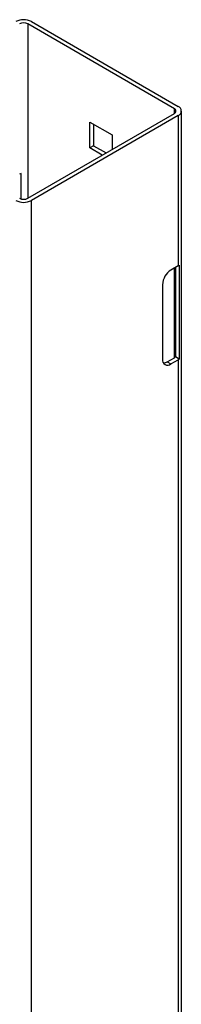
# Model space of a CAD drawing. Header units: inches. Extents: x 0.2 to 10.8, y 0.2 to 8.2.
# Tile 55 of 58: x 10.1398 to 10.2132, y 6.6348 to 7.0805. Entities that reach past the tile are written whole.
import ezdxf

# ---------------------------------------------------------------- set-up
doc = ezdxf.new("R2010")
doc.units = ezdxf.units.IN
doc.header["$MEASUREMENT"] = 0

msp = doc.modelspace()

# ---------------------------------------------------------------- linework, layer by layer
for p, q in [((10.21000686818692, 7.040177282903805), (10.14342097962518, 7.078616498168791)), ((10.14342097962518, 7.078616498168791), (10.14342097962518, 6.999629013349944)), ((10.14512982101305, 7.07960299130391), (10.21171570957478, 7.041163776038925)), ((10.14342097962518, 6.999629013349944), (10.21000686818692, 7.03806822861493)), ((10.21171570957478, 7.037081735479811), (10.14512982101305, 6.998642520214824)), ((10.21000686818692, 7.03806822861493), (10.21000686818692, 7.040177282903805)), ((10.21171570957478, 7.037081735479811), (10.21171570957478, 6.969036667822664)), ((10.21318017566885, 3.802729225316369), (10.21318017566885, 7.039122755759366)), ((10.17165000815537, 7.034145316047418), (10.18177783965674, 7.028298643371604)), ((10.17165000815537, 7.022450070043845), (10.17165000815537, 7.034145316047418)), ((10.17335884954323, 7.033158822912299), (10.17335884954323, 7.023436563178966)), ((10.18177783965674, 7.028298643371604), (10.18177783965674, 7.021771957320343)), ((10.17335884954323, 7.023436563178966), (10.17165000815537, 7.022450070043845)), ((10.17335884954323, 7.023436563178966), (10.17901009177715, 7.020174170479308)), ((10.17730125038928, 7.019187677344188), (10.17165000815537, 7.022450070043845)), ((10.140454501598, 6.99934521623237), (10.140454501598, 7.010855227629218)), ((10.14512982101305, 3.762248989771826), (10.14512982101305, 6.998642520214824)), ((10.21171570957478, 6.969036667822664), (10.20847480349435, 6.967165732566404)), ((10.21000686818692, 6.927494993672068), (10.21000686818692, 6.968050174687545)), ((10.21049847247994, 6.968333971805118), (10.21049847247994, 6.92789153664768)), ((10.21225551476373, 6.96940538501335), (10.21225551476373, 6.926877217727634)), ((10.20464464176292, 6.960531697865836), (10.20464464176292, 6.926849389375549)), ((10.20676596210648, 6.925624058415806), (10.21000686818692, 6.927494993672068)), ((10.20676596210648, 6.925624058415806), (10.20847480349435, 6.924637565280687)), ((10.20847480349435, 6.924637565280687), (10.21171570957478, 6.926508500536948)), ((10.21225551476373, 6.926877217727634), (10.21049847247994, 6.92789153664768)), ((10.21171570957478, 6.926508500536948), (10.21171570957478, 6.356631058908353))]:
    msp.add_line(p, q)
for centre, radius, start, end in [((10.14159428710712, 7.07277943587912), 0.007685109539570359, 62.60967223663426, 117.3903277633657), ((10.14159428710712, 7.075090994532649), 0.003970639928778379, 62.60967223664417, 117.3903277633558), ((10.2109410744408, 7.039122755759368), 0.002183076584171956, 290.7834207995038, 69.21657920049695), ((10.20960664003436, 7.039122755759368), 0.001127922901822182, 290.7834207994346, 69.21657920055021), ((10.14126113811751, 7.007929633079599), 0.003034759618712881, 105.4144436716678, 119.4817020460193), ((10.14159428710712, 7.005466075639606), 0.007685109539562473, 242.6096722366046, 297.3903277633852), ((10.14159428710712, 7.003154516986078), 0.003970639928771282, 242.6096722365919, 297.3903277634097), ((10.21296039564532, 6.960153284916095), 0.008324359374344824, 122.6054783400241, 177.3945215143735), ((10.20966084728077, 6.972624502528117), 0.004134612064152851, 299.8010820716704, 308.869448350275), ((10.20697962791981, 6.926470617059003), 0.002365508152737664, 170.7859630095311, 309.2032852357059), ((10.20496158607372, 6.928474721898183), 0.003373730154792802, 271.5109125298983, 302.3324622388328), ((10.20909648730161, 6.929126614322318), 0.001868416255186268, 299.1598184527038, 318.6215883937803), ((10.20966084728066, 6.93009633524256), 0.004134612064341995, 299.8010820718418, 308.8694483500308)]:
    msp.add_arc(centre, radius, start, end)

doc.saveas('drawing.dxf')
